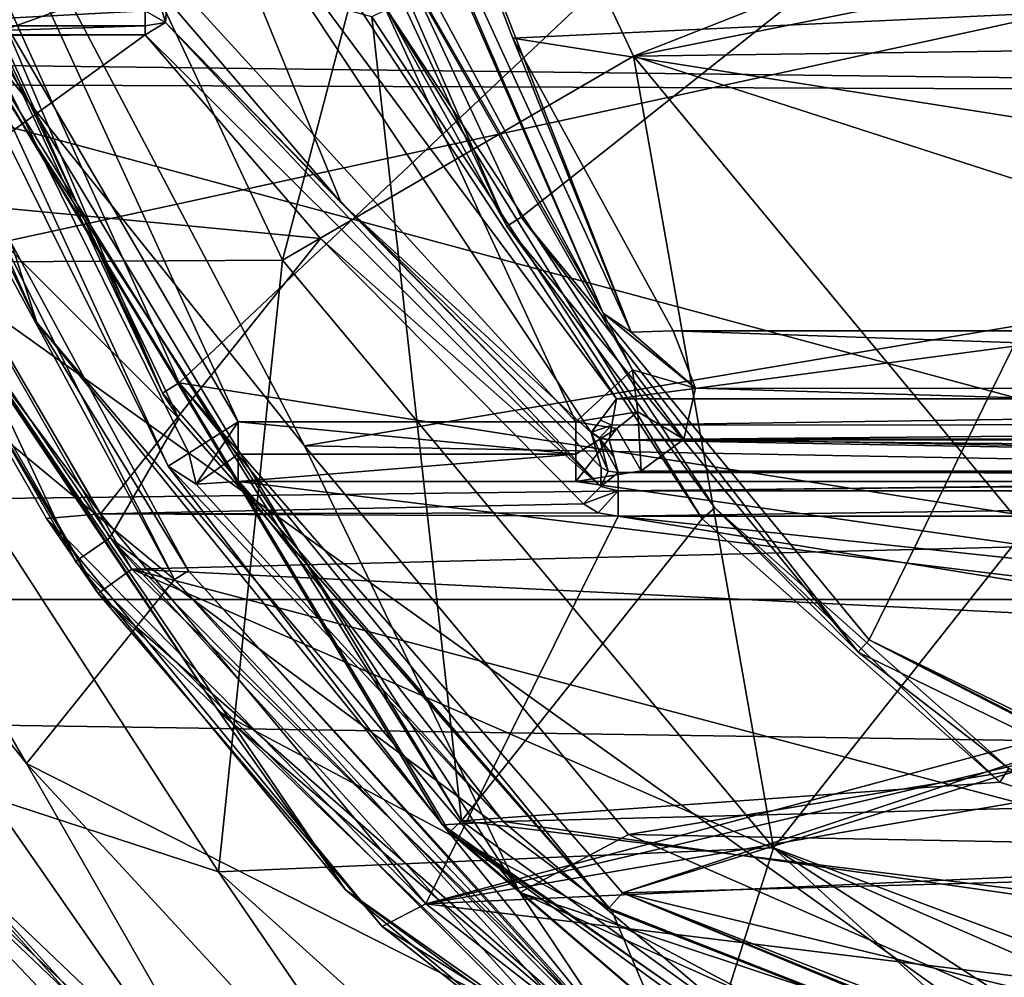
# Model space of a CAD drawing. Extents: x -200 to 200, y -434 to 356.
# Tile 232 of 256: x -109.06 to -103.12, y 242.49 to 248.27. Entities that reach past the tile are written whole.
import ezdxf

# ---------------------------------------------------------------- set-up
doc = ezdxf.new("R2010")
doc.units = 0
doc.header["$LTSCALE"] = 52.148148
for name, color, linetype in [('1680', 7, 'CONTINUOUS'), ('1687', 7, 'CONTINUOUS'), ('1688', 7, 'CONTINUOUS'), ('1689', 7, 'CONTINUOUS'), ('1691', 7, 'CONTINUOUS'), ('3470', 7, 'CONTINUOUS'), ('3472', 7, 'CONTINUOUS'), ('3473', 7, 'CONTINUOUS'), ('3476', 7, 'CONTINUOUS'), ('3488', 7, 'CONTINUOUS'), ('3490', 7, 'CONTINUOUS'), ('3491', 7, 'CONTINUOUS'), ('3500', 7, 'CONTINUOUS'), ('3510', 7, 'CONTINUOUS'), ('3511', 7, 'CONTINUOUS'), ('3512', 7, 'CONTINUOUS'), ('3522', 7, 'CONTINUOUS'), ('3523', 7, 'CONTINUOUS'), ('3524', 7, 'CONTINUOUS'), ('3622', 7, 'CONTINUOUS'), ('3667', 7, 'CONTINUOUS'), ('3679', 7, 'CONTINUOUS'), ('4224', 7, 'CONTINUOUS'), ('4226', 7, 'CONTINUOUS'), ('4228', 7, 'CONTINUOUS'), ('4230', 7, 'CONTINUOUS'), ('4231', 7, 'CONTINUOUS'), ('4233', 7, 'CONTINUOUS'), ('4247', 7, 'CONTINUOUS'), ('4257', 7, 'CONTINUOUS'), ('4272', 7, 'CONTINUOUS'), ('4274', 7, 'CONTINUOUS'), ('4278', 7, 'CONTINUOUS'), ('4279', 7, 'CONTINUOUS'), ('4286', 7, 'CONTINUOUS'), ('4290', 7, 'CONTINUOUS'), ('4296', 7, 'CONTINUOUS'), ('4298', 7, 'CONTINUOUS'), ('4302', 7, 'CONTINUOUS'), ('4303', 7, 'CONTINUOUS'), ('4489', 7, 'CONTINUOUS'), ('4490', 7, 'CONTINUOUS'), ('4492', 7, 'CONTINUOUS'), ('4493', 7, 'CONTINUOUS'), ('4495', 7, 'CONTINUOUS'), ('4511', 7, 'CONTINUOUS'), ('4513', 7, 'CONTINUOUS'), ('4514', 7, 'CONTINUOUS'), ('743', 7, 'CONTINUOUS'), ('805', 7, 'CONTINUOUS'), ('806', 7, 'CONTINUOUS'), ('807', 7, 'CONTINUOUS'), ('809', 7, 'CONTINUOUS'), ('810', 7, 'CONTINUOUS'), ('825', 7, 'CONTINUOUS'), ('828', 7, 'CONTINUOUS')]:
    doc.layers.add(name, color=color, linetype=linetype)

msp = doc.modelspace()

# ---------------------------------------------------------------- linework, layer by layer
at = {"layer": '1680', "color": 7, "linetype": 'CONTINUOUS'}
for points in [[(-104.9845, 238.9234, 68.65), (-110.1971, 243.8921, 68.65), (-110.278, 243.8343, 68.55), (-104.9845, 238.9234, 68.65)], [(-104.9845, 238.9234, 68.65), (-110.278, 243.8343, 68.55), (-105.0317, 238.836, 68.55), (-104.9845, 238.9234, 68.65)]]:
    msp.add_3dface(points, dxfattribs=at)
at = {"layer": '1687', "color": 7, "linetype": 'CONTINUOUS'}
for points in [[(-108.1291, 244.8926, 15.65), (-109.9043, 248.1712, 15.65), (-109.8117, 248.2091, 15.75), (-108.1291, 244.8926, 15.65)], [(-108.1291, 244.8926, 15.65), (-109.8117, 248.2091, 15.75), (-108.043, 244.9457, 15.75), (-108.1291, 244.8926, 15.65)], [(-108.1291, 244.8926, 15.65), (-108.043, 244.9457, 15.75), (-105.4712, 242.0992, 15.75), (-108.1291, 244.8926, 15.65)], [(-105.5343, 242.0217, 15.65), (-108.1291, 244.8926, 15.65), (-105.4712, 242.0992, 15.75), (-105.5343, 242.0217, 15.65)]]:
    msp.add_3dface(points, dxfattribs=at)
at = {"layer": '1688', "color": 7, "linetype": 'CONTINUOUS'}
for points in [[(-105.3603, 248.0483, 68.45), (-101.7495, 249.4688, 68.45), (-106.5103, 250.4974, 68.45), (-105.3603, 248.0483, 68.45)], [(-98.2505, 249.4688, 68.45), (-101.7495, 249.4688, 68.45), (-105.3603, 248.0483, 68.45), (-98.2505, 249.4688, 68.45)], [(-94.5553, 248.1957, 68.45), (-98.2505, 249.4688, 68.45), (-105.3603, 248.0483, 68.45), (-94.5553, 248.1957, 68.45)], [(-96.8636, 245.3089, 68.45), (-94.5553, 248.1957, 68.45), (-105.3603, 248.0483, 68.45), (-96.8636, 245.3089, 68.45)], [(-102.9947, 245.1936, 68.45), (-96.8636, 245.3089, 68.45), (-105.3603, 248.0483, 68.45), (-102.9947, 245.1936, 68.45)]]:
    msp.add_3dface(points, dxfattribs=at)
at = {"layer": '1689', "color": 7, "linetype": 'CONTINUOUS'}
for points in [[(-112.094, 252.118, 68.65), (-110.2413, 246.8017, 68.65), (-108.8006, 249.6343, 68.55), (-112.094, 252.118, 68.65)], [(-108.8006, 249.6343, 68.55), (-110.2413, 246.8017, 68.65), (-107.4767, 246.819, 68.55), (-108.8006, 249.6343, 68.55)], [(-110.2413, 246.8017, 68.65), (-107.8626, 243.1308, 68.65), (-107.4767, 246.819, 68.55), (-110.2413, 246.8017, 68.65)], [(-107.4767, 246.819, 68.55), (-107.8626, 243.1308, 68.65), (-104.5146, 243.2753, 68.55), (-107.4767, 246.819, 68.55)], [(-107.8626, 243.1308, 68.65), (-105.2956, 240.8172, 68.65), (-104.5146, 243.2753, 68.55), (-107.8626, 243.1308, 68.65)], [(-105.2956, 240.8172, 68.65), (-100, 239.1417, 68.65), (-104.5146, 243.2753, 68.55), (-105.2956, 240.8172, 68.65)], [(-100, 239.1417, 68.65), (-100, 240.3664, 68.625), (-104.5146, 243.2753, 68.55), (-100, 239.1417, 68.65)], [(-100, 240.3664, 68.625), (-100, 241.5891, 68.55), (-104.5146, 243.2753, 68.55), (-100, 240.3664, 68.625)]]:
    msp.add_3dface(points, dxfattribs=at)
at = {"layer": '1691', "color": 7, "linetype": 'CONTINUOUS'}
for points in [[(-106.5103, 250.4974, 68.45), (-108.8006, 249.6343, 68.55), (-107.4767, 246.819, 68.55), (-106.5103, 250.4974, 68.45)], [(-105.3603, 248.0483, 68.45), (-106.5103, 250.4974, 68.45), (-107.4767, 246.819, 68.55), (-105.3603, 248.0483, 68.45)], [(-105.3603, 248.0483, 68.45), (-107.4767, 246.819, 68.55), (-104.5146, 243.2753, 68.55), (-105.3603, 248.0483, 68.45)], [(-102.9947, 245.1936, 68.45), (-105.3603, 248.0483, 68.45), (-104.5146, 243.2753, 68.55), (-102.9947, 245.1936, 68.45)], [(-100, 241.5891, 68.55), (-102.9947, 245.1936, 68.45), (-104.5146, 243.2753, 68.55), (-100, 241.5891, 68.55)]]:
    msp.add_3dface(points, dxfattribs=at)
at = {"layer": '3470', "color": 7, "linetype": 'CONTINUOUS'}
for points in [[(-106.397, 243.4377, 58.15), (-106.9376, 248.2847, 58.15), (-109.7756, 249.045, 58.15), (-106.397, 243.4377, 58.15)], [(-104.9447, 245.259, 58.15), (-106.9376, 248.2847, 58.15), (-106.397, 243.4377, 58.15), (-104.9447, 245.259, 58.15)], [(-103.1509, 243.6707, 58.15), (-104.9447, 245.259, 58.15), (-106.397, 243.4377, 58.15), (-103.1509, 243.6707, 58.15)], [(-100, 242.65, 58.15), (-103.1509, 243.6707, 58.15), (-106.397, 243.4377, 58.15), (-100, 242.65, 58.15)], [(-103.028, 240.9948, 58.15), (-100, 242.65, 58.15), (-106.397, 243.4377, 58.15), (-103.028, 240.9948, 58.15)]]:
    msp.add_3dface(points, dxfattribs=at)
at = {"layer": '3472', "color": 7, "linetype": 'CONTINUOUS'}
for points in [[(-108.166, 245.576, 7.15), (-109.8682, 249.0075, 58.05), (-110.2763, 250.1702, 7.15), (-108.166, 245.576, 7.15)], [(-106.4698, 243.3688, 58.05), (-109.8682, 249.0075, 58.05), (-106.5122, 243.4142, 9.0937), (-106.4698, 243.3688, 58.05)], [(-106.5122, 243.4142, 9.0937), (-109.8682, 249.0075, 58.05), (-108.166, 245.576, 7.15), (-106.5122, 243.4142, 9.0937)], [(-104.513, 241.694, 10.3735), (-106.4698, 243.3688, 58.05), (-106.5122, 243.4142, 9.0937), (-104.513, 241.694, 10.3735)], [(-103.0678, 240.9023, 58.05), (-106.4698, 243.3688, 58.05), (-104.513, 241.694, 10.3735), (-103.0678, 240.9023, 58.05)]]:
    msp.add_3dface(points, dxfattribs=at)
at = {"layer": '3473', "color": 7, "linetype": 'CONTINUOUS'}
for points in [[(-107.6781, 250.597, 11.15), (-106.0381, 247.077, 11.15), (-100.55, 251.4221, 11.15), (-107.6781, 250.597, 11.15)], [(-106.0381, 247.077, 11.15), (-103.9385, 244.5297, 11.15), (-100.55, 251.4221, 11.15), (-106.0381, 247.077, 11.15)], [(-103.9385, 244.5297, 11.15), (-100.55, 242.8813, 11.15), (-100.55, 251.4221, 11.15), (-103.9385, 244.5297, 11.15)]]:
    msp.add_3dface(points, dxfattribs=at)
at = {"layer": '3476', "color": 7, "linetype": 'CONTINUOUS'}
for points in [[(-106.1233, 247.024, 11.25), (-107.7727, 250.5643, 11.25), (-106.8478, 248.3292, 58.05), (-106.1233, 247.024, 11.25)], [(-104.8696, 245.3253, 58.05), (-106.1233, 247.024, 11.25), (-106.8478, 248.3292, 58.05), (-104.8696, 245.3253, 58.05)], [(-104.0051, 244.4548, 11.25), (-106.1233, 247.024, 11.25), (-104.8696, 245.3253, 58.05), (-104.0051, 244.4548, 11.25)], [(-103.0957, 243.7543, 58.05), (-104.0051, 244.4548, 11.25), (-104.8696, 245.3253, 58.05), (-103.0957, 243.7543, 58.05)], [(-100.5614, 242.7819, 15.05), (-104.0051, 244.4548, 11.25), (-103.0957, 243.7543, 58.05), (-100.5614, 242.7819, 15.05)], [(-100.5614, 242.7819, 11.25), (-104.0051, 244.4548, 11.25), (-100.5614, 242.7819, 15.05), (-100.5614, 242.7819, 11.25)]]:
    msp.add_3dface(points, dxfattribs=at)
at = {"layer": '3488', "color": 7, "linetype": 'CONTINUOUS'}
for points in [[(-106.9326, 250.3575, -0.0732), (-93.652, 248.7474, 2.7288), (-106.088, 248.1558, 3.5946), (-106.9326, 250.3575, -0.0732)], [(-93.652, 248.7474, 2.7288), (-94.8787, 246.3925, 5.8196), (-106.088, 248.1558, 3.5946), (-93.652, 248.7474, 2.7288)], [(-106.088, 248.1558, 3.5946), (-94.8787, 246.3925, 5.8196), (-105.1214, 246.3925, 5.8196), (-106.088, 248.1558, 3.5946)], [(-94.8787, 246.3925, 5.8196), (-95.0149, 246.0433, 6.2089), (-105.1214, 246.3925, 5.8196), (-94.8787, 246.3925, 5.8196)], [(-105.1214, 246.3925, 5.8196), (-95.0149, 246.0433, 6.2089), (-104.9857, 246.0467, 6.2051), (-105.1214, 246.3925, 5.8196)], [(-104.9857, 246.0467, 6.2051), (-94.9502, 245.747, 6.5278), (-105.0558, 245.7381, 6.5372), (-104.9857, 246.0467, 6.2051)], [(-95.0149, 246.0433, 6.2089), (-94.9502, 245.747, 6.5278), (-104.9857, 246.0467, 6.2051), (-95.0149, 246.0433, 6.2089)], [(-105.0558, 245.7381, 6.5372), (-94.6776, 245.5459, 6.7386), (-105.3141, 245.5486, 6.7358), (-105.0558, 245.7381, 6.5372)], [(-94.9502, 245.747, 6.5278), (-94.6776, 245.5459, 6.7386), (-105.0558, 245.7381, 6.5372), (-94.9502, 245.747, 6.5278)], [(-105.3141, 245.5486, 6.7358), (-94.2916, 245.4847, 6.8018), (-105.7084, 245.4847, 6.8018), (-105.3141, 245.5486, 6.7358)], [(-94.6776, 245.5459, 6.7386), (-94.2916, 245.4847, 6.8018), (-105.3141, 245.5486, 6.7358), (-94.6776, 245.5459, 6.7386)], [(-107.7436, 245.4847, 6.8018), (-93.5591, 243.7556, 8.4358), (-106.1461, 243.4332, 8.7108), (-107.7436, 245.4847, 6.8018)], [(-105.7084, 245.4847, 6.8018), (-93.5591, 243.7556, 8.4358), (-107.7436, 245.4847, 6.8018), (-105.7084, 245.4847, 6.8018)], [(-94.2916, 245.4847, 6.8018), (-93.5591, 243.7556, 8.4358), (-105.7084, 245.4847, 6.8018), (-94.2916, 245.4847, 6.8018)], [(-93.5591, 243.7556, 8.4358), (-95.5956, 241.9312, 9.8856), (-106.1461, 243.4332, 8.7108), (-93.5591, 243.7556, 8.4358)], [(-106.1461, 243.4332, 8.7108), (-95.5956, 241.9312, 9.8856), (-104.2353, 241.8176, 9.9677), (-106.1461, 243.4332, 8.7108)]]:
    msp.add_3dface(points, dxfattribs=at)
at = {"layer": '3490', "color": 7, "linetype": 'CONTINUOUS'}
for points in [[(-105.7084, 245.8435, 6.65), (-109.8008, 250.3229, 6.65), (-107.9382, 250.6792, 6.65), (-105.7084, 245.8435, 6.65)], [(-107.7436, 245.8435, 6.65), (-109.8008, 250.3229, 6.65), (-105.7084, 245.8435, 6.65), (-107.7436, 245.8435, 6.65)]]:
    msp.add_3dface(points, dxfattribs=at)
at = {"layer": '3491', "color": 7, "linetype": 'CONTINUOUS'}
msp.add_3dface([(-105.5429, 246.4991, 6.15), (-107.5266, 251.0475, 6.15), (-106.5431, 248.3562, 3.8845), (-105.5429, 246.4991, 6.15)], dxfattribs=at)
at = {"layer": '3500', "color": 7, "linetype": 'CONTINUOUS'}
for points in [[(-107.9382, 250.6792, 6.65), (-107.5266, 251.0475, 6.15), (-105.5429, 246.4991, 6.15), (-107.9382, 250.6792, 6.65)], [(-105.7084, 245.8435, 6.65), (-107.9382, 250.6792, 6.65), (-105.3656, 246.1568, 6.3463), (-105.7084, 245.8435, 6.65)], [(-107.9382, 250.6792, 6.65), (-105.5429, 246.4991, 6.15), (-105.3656, 246.1568, 6.3463), (-107.9382, 250.6792, 6.65)], [(-105.3344, 245.9044, 6.5152), (-105.7084, 245.8435, 6.65), (-105.3656, 246.1568, 6.3463), (-105.3344, 245.9044, 6.5152)], [(-105.4612, 245.8042, 6.6164), (-105.7084, 245.8435, 6.65), (-105.3344, 245.9044, 6.5152), (-105.4612, 245.8042, 6.6164)]]:
    msp.add_3dface(points, dxfattribs=at)
at = {"layer": '3510', "color": 7, "linetype": 'CONTINUOUS'}
for points in [[(-107.2331, 250.4308, 0.0095), (-106.9326, 250.3575, -0.0732), (-105.373, 246.3834, 5.9528), (-107.2331, 250.4308, 0.0095)], [(-105.5429, 246.4991, 6.15), (-107.2331, 250.4308, 0.0095), (-105.373, 246.3834, 5.9528), (-105.5429, 246.4991, 6.15)], [(-105.5429, 246.4991, 6.15), (-106.5431, 248.3562, 3.8845), (-107.2331, 250.4308, 0.0095), (-105.5429, 246.4991, 6.15)], [(-106.9326, 250.3575, -0.0732), (-106.088, 248.1558, 3.5946), (-105.373, 246.3834, 5.9528), (-106.9326, 250.3575, -0.0732)], [(-106.088, 248.1558, 3.5946), (-105.1214, 246.3925, 5.8196), (-105.373, 246.3834, 5.9528), (-106.088, 248.1558, 3.5946)]]:
    msp.add_3dface(points, dxfattribs=at)
at = {"layer": '3511', "color": 7, "linetype": 'CONTINUOUS'}
for points in [[(-105.5429, 246.4991, 6.15), (-104.9857, 246.0467, 6.2051), (-105.3656, 246.1568, 6.3463), (-105.5429, 246.4991, 6.15)], [(-104.9857, 246.0467, 6.2051), (-105.5429, 246.4991, 6.15), (-105.373, 246.3834, 5.9528), (-104.9857, 246.0467, 6.2051)], [(-105.1214, 246.3925, 5.8196), (-104.9857, 246.0467, 6.2051), (-105.373, 246.3834, 5.9528), (-105.1214, 246.3925, 5.8196)], [(-105.0558, 245.7381, 6.5372), (-105.3344, 245.9044, 6.5152), (-105.3656, 246.1568, 6.3463), (-105.0558, 245.7381, 6.5372)], [(-104.9857, 246.0467, 6.2051), (-105.0558, 245.7381, 6.5372), (-105.3656, 246.1568, 6.3463), (-104.9857, 246.0467, 6.2051)], [(-105.3141, 245.5486, 6.7358), (-105.4612, 245.8042, 6.6164), (-105.3344, 245.9044, 6.5152), (-105.3141, 245.5486, 6.7358)], [(-105.0558, 245.7381, 6.5372), (-105.3141, 245.5486, 6.7358), (-105.3344, 245.9044, 6.5152), (-105.0558, 245.7381, 6.5372)], [(-105.7084, 245.8435, 6.65), (-105.4612, 245.8042, 6.6164), (-105.7084, 245.6487, 6.6895), (-105.7084, 245.8435, 6.65)], [(-105.3141, 245.5486, 6.7358), (-105.7084, 245.4847, 6.8018), (-105.4612, 245.8042, 6.6164), (-105.3141, 245.5486, 6.7358)], [(-105.4612, 245.8042, 6.6164), (-105.7084, 245.4847, 6.8018), (-105.7084, 245.6487, 6.6895), (-105.4612, 245.8042, 6.6164)]]:
    msp.add_3dface(points, dxfattribs=at)
at = {"layer": '3512', "color": 7, "linetype": 'CONTINUOUS'}
for points in [[(-107.7436, 245.8435, 6.65), (-105.7084, 245.8435, 6.65), (-105.7084, 245.6487, 6.6895), (-107.7436, 245.8435, 6.65)], [(-107.7436, 245.8435, 6.65), (-105.7084, 245.6487, 6.6895), (-107.7436, 245.6487, 6.6895), (-107.7436, 245.8435, 6.65)], [(-105.7084, 245.6487, 6.6895), (-107.7436, 245.4847, 6.8018), (-107.7436, 245.6487, 6.6895), (-105.7084, 245.6487, 6.6895)], [(-105.7084, 245.4847, 6.8018), (-107.7436, 245.4847, 6.8018), (-105.7084, 245.6487, 6.6895), (-105.7084, 245.4847, 6.8018)]]:
    msp.add_3dface(points, dxfattribs=at)
at = {"layer": '3522', "color": 7, "linetype": 'CONTINUOUS'}
for points in [[(-106.1461, 243.4332, 8.7108), (-108.166, 245.576, 7.15), (-107.9981, 245.4672, 6.9412), (-106.1461, 243.4332, 8.7108)], [(-106.5122, 243.4142, 9.0937), (-108.166, 245.576, 7.15), (-106.1461, 243.4332, 8.7108), (-106.5122, 243.4142, 9.0937)], [(-107.7436, 245.4847, 6.8018), (-106.1461, 243.4332, 8.7108), (-107.9981, 245.4672, 6.9412), (-107.7436, 245.4847, 6.8018)], [(-106.5122, 243.4142, 9.0937), (-106.1461, 243.4332, 8.7108), (-104.2353, 241.8176, 9.9677), (-106.5122, 243.4142, 9.0937)], [(-104.513, 241.694, 10.3735), (-106.5122, 243.4142, 9.0937), (-104.2353, 241.8176, 9.9677), (-104.513, 241.694, 10.3735)]]:
    msp.add_3dface(points, dxfattribs=at)
at = {"layer": '3523', "color": 7, "linetype": 'CONTINUOUS'}
for points in [[(-108.0424, 245.6543, 6.7966), (-107.7436, 245.8435, 6.65), (-107.9981, 245.4672, 6.9412), (-108.0424, 245.6543, 6.7966)], [(-107.7436, 245.8435, 6.65), (-107.7436, 245.6487, 6.6895), (-107.9981, 245.4672, 6.9412), (-107.7436, 245.8435, 6.65)], [(-108.166, 245.576, 7.15), (-108.0424, 245.6543, 6.7966), (-107.9981, 245.4672, 6.9412), (-108.166, 245.576, 7.15)], [(-107.7436, 245.6487, 6.6895), (-107.7436, 245.4847, 6.8018), (-107.9981, 245.4672, 6.9412), (-107.7436, 245.6487, 6.6895)]]:
    msp.add_3dface(points, dxfattribs=at)
at = {"layer": '3524', "color": 7, "linetype": 'CONTINUOUS'}
for points in [[(-110.2763, 250.1702, 7.15), (-109.8008, 250.3229, 6.65), (-107.7436, 245.8435, 6.65), (-110.2763, 250.1702, 7.15)], [(-110.2763, 250.1702, 7.15), (-107.7436, 245.8435, 6.65), (-108.0424, 245.6543, 6.7966), (-110.2763, 250.1702, 7.15)], [(-108.166, 245.576, 7.15), (-110.2763, 250.1702, 7.15), (-108.0424, 245.6543, 6.7966), (-108.166, 245.576, 7.15)]]:
    msp.add_3dface(points, dxfattribs=at)
at = {"layer": '3622', "color": 7, "linetype": 'CONTINUOUS'}
for points in [[(-107.6781, 250.597, 11.15), (-107.7727, 250.5643, 11.25), (-106.1233, 247.024, 11.25), (-107.6781, 250.597, 11.15)], [(-106.0381, 247.077, 11.15), (-107.6781, 250.597, 11.15), (-106.1233, 247.024, 11.25), (-106.0381, 247.077, 11.15)], [(-106.0381, 247.077, 11.15), (-106.1233, 247.024, 11.25), (-104.0051, 244.4548, 11.25), (-106.0381, 247.077, 11.15)], [(-103.9385, 244.5297, 11.15), (-106.0381, 247.077, 11.15), (-104.0051, 244.4548, 11.25), (-103.9385, 244.5297, 11.15)], [(-103.9385, 244.5297, 11.15), (-104.0051, 244.4548, 11.25), (-100.5614, 242.7819, 11.25), (-103.9385, 244.5297, 11.15)], [(-100.55, 242.8813, 11.15), (-103.9385, 244.5297, 11.15), (-100.5576, 242.8123, 11.1781), (-100.55, 242.8813, 11.15)], [(-103.9385, 244.5297, 11.15), (-100.5614, 242.7819, 11.25), (-100.5576, 242.8123, 11.1781), (-103.9385, 244.5297, 11.15)]]:
    msp.add_3dface(points, dxfattribs=at)
at = {"layer": '3667', "color": 7, "linetype": 'CONTINUOUS'}
for points in [[(-106.9376, 248.2847, 58.15), (-104.9447, 245.259, 58.15), (-106.8478, 248.3292, 58.05), (-106.9376, 248.2847, 58.15)], [(-104.9447, 245.259, 58.15), (-104.8696, 245.3253, 58.05), (-106.8478, 248.3292, 58.05), (-104.9447, 245.259, 58.15)], [(-104.9447, 245.259, 58.15), (-103.1509, 243.6707, 58.15), (-104.8696, 245.3253, 58.05), (-104.9447, 245.259, 58.15)], [(-103.1509, 243.6707, 58.15), (-103.0957, 243.7543, 58.05), (-104.8696, 245.3253, 58.05), (-103.1509, 243.6707, 58.15)], [(-103.1509, 243.6707, 58.15), (-100, 242.65, 58.15), (-103.0957, 243.7543, 58.05), (-103.1509, 243.6707, 58.15)]]:
    msp.add_3dface(points, dxfattribs=at)
at = {"layer": '3679', "color": 7, "linetype": 'CONTINUOUS'}
for points in [[(-106.397, 243.4377, 58.15), (-109.7756, 249.045, 58.15), (-109.8682, 249.0075, 58.05), (-106.397, 243.4377, 58.15)], [(-106.397, 243.4377, 58.15), (-109.8682, 249.0075, 58.05), (-106.4698, 243.3688, 58.05), (-106.397, 243.4377, 58.15)], [(-103.028, 240.9948, 58.15), (-106.397, 243.4377, 58.15), (-106.4698, 243.3688, 58.05), (-103.028, 240.9948, 58.15)], [(-103.028, 240.9948, 58.15), (-106.4698, 243.3688, 58.05), (-103.0678, 240.9023, 58.05), (-103.028, 240.9948, 58.15)]]:
    msp.add_3dface(points, dxfattribs=at)
at = {"layer": '4224', "color": 7, "linetype": 'CONTINUOUS'}
for points in [[(-110.0752, 247.8781, -13.35), (-111.6046, 252.4107, -13.35), (-100, 251.4886, -13.35), (-110.0752, 247.8781, -13.35)], [(-89.9596, 247.8035, -13.35), (-110.0752, 247.8781, -13.35), (-100, 251.4886, -13.35), (-89.9596, 247.8035, -13.35)], [(-108.3856, 244.9543, -13.35), (-110.0752, 247.8781, -13.35), (-100, 245.1664, -13.35), (-108.3856, 244.9543, -13.35)], [(-110.0752, 247.8781, -13.35), (-89.9596, 247.8035, -13.35), (-100, 245.1664, -13.35), (-110.0752, 247.8781, -13.35)], [(-108.3856, 244.9543, -13.35), (-100, 245.1664, -13.35), (-101.3534, 244.6067, -13.35), (-108.3856, 244.9543, -13.35)], [(-101.9164, 243.2504, -13.35), (-108.3856, 244.9543, -13.35), (-101.3534, 244.6067, -13.35), (-101.9164, 243.2504, -13.35)], [(-101.3539, 241.8939, -13.35), (-108.3856, 244.9543, -13.35), (-101.9164, 243.2504, -13.35), (-101.3539, 241.8939, -13.35)], [(-104.7213, 241.4136, -13.35), (-108.3856, 244.9543, -13.35), (-101.3539, 241.8939, -13.35), (-104.7213, 241.4136, -13.35)]]:
    msp.add_3dface(points, dxfattribs=at)
at = {"layer": '4226', "color": 7, "linetype": 'CONTINUOUS'}
for points in [[(-110.3021, 247.7726, -13.1), (-108.5891, 244.809, -13.1), (-110.0797, 247.3091, -3.944), (-110.3021, 247.7726, -13.1)], [(-110.0797, 247.3091, -3.944), (-108.5891, 244.809, -13.1), (-108.9002, 245.26, -6.9148), (-110.0797, 247.3091, -3.944)], [(-108.9002, 245.26, -6.9148), (-108.5891, 244.809, -13.1), (-106.8766, 242.801, -9.1675), (-108.9002, 245.26, -6.9148)], [(-108.5891, 244.809, -13.1), (-104.8536, 241.2015, -13.1), (-106.8766, 242.801, -9.1675), (-108.5891, 244.809, -13.1)], [(-106.8766, 242.801, -9.1675), (-104.8536, 241.2015, -13.1), (-104.8459, 241.1968, -10.2028), (-106.8766, 242.801, -9.1675)]]:
    msp.add_3dface(points, dxfattribs=at)
at = {"layer": '4228', "color": 7, "linetype": 'CONTINUOUS'}
for points in [[(-110.1437, 248.1688, -0.9849), (-109.6799, 247.1815, -3.528), (-108.3053, 248.1763, -0.9589), (-110.1437, 248.1688, -0.9849)], [(-110.0745, 248.1744, -0.9654), (-110.1437, 248.1688, -0.9849), (-108.3053, 248.1763, -0.9589), (-110.0745, 248.1744, -0.9654)], [(-110.0032, 248.1762, -0.9591), (-110.0745, 248.1744, -0.9654), (-108.3053, 248.1763, -0.9589), (-110.0032, 248.1762, -0.9591)], [(-108.3053, 248.1763, -0.9589), (-109.6799, 247.1815, -3.528), (-107.2471, 246.9481, -3.9782), (-108.3053, 248.1763, -0.9589)], [(-109.6799, 247.1815, -3.528), (-108.574, 245.289, -6.4339), (-107.2471, 246.9481, -3.9782), (-109.6799, 247.1815, -3.528)], [(-107.2471, 246.9481, -3.9782), (-108.574, 245.289, -6.4339), (-105.6622, 245.3483, -6.3621), (-107.2471, 246.9481, -3.9782)], [(-105.6622, 245.3483, -6.3621), (-108.574, 245.289, -6.4339), (-105.5727, 245.2956, -6.4259), (-105.6622, 245.3483, -6.3621)], [(-105.5727, 245.2956, -6.4259), (-108.574, 245.289, -6.4339), (-105.4522, 245.2743, -6.4516), (-105.5727, 245.2956, -6.4259)], [(-108.574, 245.289, -6.4339), (-106.6128, 242.9367, -8.7077), (-105.4522, 245.2743, -6.4516), (-108.574, 245.289, -6.4339)], [(-105.4522, 245.2743, -6.4516), (-106.6128, 242.9367, -8.7077), (-100.7567, 244.5088, -7.3022), (-105.4522, 245.2743, -6.4516)], [(-94.5478, 245.2743, -6.4516), (-105.4522, 245.2743, -6.4516), (-100, 244.6926, -7.1096), (-94.5478, 245.2743, -6.4516)], [(-100, 244.6926, -7.1096), (-105.4522, 245.2743, -6.4516), (-100.7567, 244.5088, -7.3022), (-100, 244.6926, -7.1096)], [(-100.7567, 244.5088, -7.3022), (-106.6128, 242.9367, -8.7077), (-101.1511, 244.2224, -7.5891), (-100.7567, 244.5088, -7.3022)], [(-101.1511, 244.2224, -7.5891), (-106.6128, 242.9367, -8.7077), (-101.4459, 243.8239, -7.9638), (-101.1511, 244.2224, -7.5891)], [(-101.4459, 243.8239, -7.9638), (-106.6128, 242.9367, -8.7077), (-101.6239, 243.1637, -8.5283), (-101.4459, 243.8239, -7.9638)], [(-101.6239, 243.1637, -8.5283), (-106.6128, 242.9367, -8.7077), (-101.4106, 242.3007, -9.1742), (-101.6239, 243.1637, -8.5283)], [(-106.6128, 242.9367, -8.7077), (-104.6357, 241.4, -9.7526), (-101.4106, 242.3007, -9.1742), (-106.6128, 242.9367, -8.7077)]]:
    msp.add_3dface(points, dxfattribs=at)
at = {"layer": '4230', "color": 7, "linetype": 'CONTINUOUS'}
for points in [[(-93.264, 247.5969, -7.85), (-91.8211, 250.3621, -7.85), (-107.8643, 249.6335, -7.85), (-93.264, 247.5969, -7.85)], [(-105.4634, 245.9813, -7.85), (-93.264, 247.5969, -7.85), (-107.8643, 249.6335, -7.85), (-105.4634, 245.9813, -7.85)], [(-94.5365, 245.9813, -7.85), (-93.264, 247.5969, -7.85), (-105.4634, 245.9813, -7.85), (-94.5365, 245.9813, -7.85)]]:
    msp.add_3dface(points, dxfattribs=at)
at = {"layer": '4231', "color": 7, "linetype": 'CONTINUOUS'}
for points in [[(-105.5061, 245.7336, -7.6348), (-105.4788, 245.6323, -7.0604), (-105.5059, 245.7351, -7.6434), (-105.5061, 245.7336, -7.6348)], [(-105.4788, 245.6323, -7.0604), (-105.4522, 245.5373, -6.5216), (-105.5059, 245.7351, -7.6434), (-105.4788, 245.6323, -7.0604)], [(-105.4522, 245.5373, -6.5216), (-94.5478, 245.5373, -6.5216), (-105.5059, 245.7351, -7.6434), (-105.4522, 245.5373, -6.5216)], [(-94.5478, 245.5373, -6.5216), (-94.5212, 245.6323, -7.0606), (-105.5059, 245.7351, -7.6434), (-94.5478, 245.5373, -6.5216)], [(-94.5212, 245.6323, -7.0606), (-94.4941, 245.7351, -7.6434), (-105.5059, 245.7351, -7.6434), (-94.5212, 245.6323, -7.0606)]]:
    msp.add_3dface(points, dxfattribs=at)
at = {"layer": '4233', "color": 7, "linetype": 'CONTINUOUS'}
for points in [[(-108.1735, 248.3909, -0.9869), (-107.1234, 247.1639, -4.0364), (-108.0706, 249.4867, -7.6218), (-108.1735, 248.3909, -0.9869)], [(-107.1234, 247.1639, -4.0364), (-105.6145, 245.7785, -7.6218), (-108.0706, 249.4867, -7.6218), (-107.1234, 247.1639, -4.0364)], [(-105.5556, 245.5689, -6.4441), (-105.5846, 245.6702, -7.0134), (-107.1234, 247.1639, -4.0364), (-105.5556, 245.5689, -6.4441)], [(-105.5846, 245.6702, -7.0134), (-105.6145, 245.7785, -7.6218), (-107.1234, 247.1639, -4.0364), (-105.5846, 245.6702, -7.0134)]]:
    msp.add_3dface(points, dxfattribs=at)
at = {"layer": '4247', "color": 7, "linetype": 'CONTINUOUS'}
for points in [[(-110.0797, 247.3091, -3.944), (-108.574, 245.289, -6.4339), (-109.6799, 247.1815, -3.528), (-110.0797, 247.3091, -3.944)], [(-110.0797, 247.3091, -3.944), (-108.9002, 245.26, -6.9148), (-108.574, 245.289, -6.4339), (-110.0797, 247.3091, -3.944)], [(-108.9002, 245.26, -6.9148), (-106.6128, 242.9367, -8.7077), (-108.574, 245.289, -6.4339), (-108.9002, 245.26, -6.9148)], [(-108.9002, 245.26, -6.9148), (-106.8766, 242.801, -9.1675), (-106.6128, 242.9367, -8.7077), (-108.9002, 245.26, -6.9148)], [(-106.8766, 242.801, -9.1675), (-104.6357, 241.4, -9.7526), (-106.6128, 242.9367, -8.7077), (-106.8766, 242.801, -9.1675)], [(-106.8766, 242.801, -9.1675), (-104.8459, 241.1968, -10.2028), (-104.6357, 241.4, -9.7526), (-106.8766, 242.801, -9.1675)]]:
    msp.add_3dface(points, dxfattribs=at)
at = {"layer": '4257', "color": 7, "linetype": 'CONTINUOUS'}
for points in [[(-110.0752, 247.8781, -13.35), (-108.3856, 244.9543, -13.35), (-110.3021, 247.7726, -13.1), (-110.0752, 247.8781, -13.35)], [(-108.3856, 244.9543, -13.35), (-108.5891, 244.809, -13.1), (-110.3021, 247.7726, -13.1), (-108.3856, 244.9543, -13.35)], [(-108.3856, 244.9543, -13.35), (-104.7213, 241.4136, -13.35), (-108.5891, 244.809, -13.1), (-108.3856, 244.9543, -13.35)], [(-104.7213, 241.4136, -13.35), (-104.8536, 241.2015, -13.1), (-108.5891, 244.809, -13.1), (-104.7213, 241.4136, -13.35)]]:
    msp.add_3dface(points, dxfattribs=at)
at = {"layer": '4272', "color": 7, "linetype": 'CONTINUOUS'}
for points in [[(-94.5478, 245.5373, -6.5216), (-105.4522, 245.5373, -6.5216), (-105.4522, 245.4281, -6.4026), (-94.5478, 245.5373, -6.5216)], [(-94.5478, 245.5373, -6.5216), (-105.4522, 245.4281, -6.4026), (-94.5478, 245.4281, -6.4026), (-94.5478, 245.5373, -6.5216)], [(-105.4522, 245.2743, -6.4516), (-94.5478, 245.2743, -6.4516), (-94.5478, 245.4281, -6.4026), (-105.4522, 245.2743, -6.4516)], [(-105.4522, 245.4281, -6.4026), (-105.4522, 245.2743, -6.4516), (-94.5478, 245.4281, -6.4026), (-105.4522, 245.4281, -6.4026)]]:
    msp.add_3dface(points, dxfattribs=at)
at = {"layer": '4274', "color": 7, "linetype": 'CONTINUOUS'}
for points in [[(-105.6145, 245.7785, -7.6218), (-105.5556, 245.5689, -6.4441), (-105.5121, 245.5467, -6.5008), (-105.6145, 245.7785, -7.6218)], [(-105.6145, 245.7785, -7.6218), (-105.5846, 245.6702, -7.0134), (-105.5556, 245.5689, -6.4441), (-105.6145, 245.7785, -7.6218)], [(-105.565, 245.745, -7.63), (-105.6145, 245.7785, -7.6218), (-105.5121, 245.5467, -6.5008), (-105.565, 245.745, -7.63)], [(-105.4522, 245.5373, -6.5216), (-105.565, 245.745, -7.63), (-105.5121, 245.5467, -6.5008), (-105.4522, 245.5373, -6.5216)], [(-105.4522, 245.5373, -6.5216), (-105.4788, 245.6323, -7.0604), (-105.565, 245.745, -7.63), (-105.4522, 245.5373, -6.5216)], [(-105.4788, 245.6323, -7.0604), (-105.5061, 245.7336, -7.6348), (-105.565, 245.745, -7.63), (-105.4788, 245.6323, -7.0604)]]:
    msp.add_3dface(points, dxfattribs=at)
at = {"layer": '4278', "color": 7, "linetype": 'CONTINUOUS'}
for points in [[(-107.1234, 247.1639, -4.0364), (-108.1735, 248.3909, -0.9869), (-108.1823, 248.2512, -0.9494), (-107.1234, 247.1639, -4.0364)], [(-108.1823, 248.2512, -0.9494), (-108.3053, 248.1763, -0.9589), (-105.5572, 245.4531, -6.3507), (-108.1823, 248.2512, -0.9494)], [(-105.5556, 245.5689, -6.4441), (-107.1234, 247.1639, -4.0364), (-108.1823, 248.2512, -0.9494), (-105.5556, 245.5689, -6.4441)], [(-105.5556, 245.5689, -6.4441), (-108.1823, 248.2512, -0.9494), (-105.5572, 245.4531, -6.3507), (-105.5556, 245.5689, -6.4441)], [(-108.3053, 248.1763, -0.9589), (-107.2471, 246.9481, -3.9782), (-105.5572, 245.4531, -6.3507), (-108.3053, 248.1763, -0.9589)], [(-107.2471, 246.9481, -3.9782), (-105.6622, 245.3483, -6.3621), (-105.5572, 245.4531, -6.3507), (-107.2471, 246.9481, -3.9782)]]:
    msp.add_3dface(points, dxfattribs=at)
at = {"layer": '4279', "color": 7, "linetype": 'CONTINUOUS'}
for points in [[(-105.5121, 245.5467, -6.5008), (-105.5556, 245.5689, -6.4441), (-105.5572, 245.4531, -6.3507), (-105.5121, 245.5467, -6.5008)], [(-105.4522, 245.5373, -6.5216), (-105.5121, 245.5467, -6.5008), (-105.5572, 245.4531, -6.3507), (-105.4522, 245.5373, -6.5216)], [(-105.4522, 245.4281, -6.4026), (-105.4522, 245.5373, -6.5216), (-105.5572, 245.4531, -6.3507), (-105.4522, 245.4281, -6.4026)], [(-105.6622, 245.3483, -6.3621), (-105.4522, 245.4281, -6.4026), (-105.5572, 245.4531, -6.3507), (-105.6622, 245.3483, -6.3621)], [(-105.6622, 245.3483, -6.3621), (-105.5727, 245.2956, -6.4259), (-105.4522, 245.4281, -6.4026), (-105.6622, 245.3483, -6.3621)], [(-105.5727, 245.2956, -6.4259), (-105.4522, 245.2743, -6.4516), (-105.4522, 245.4281, -6.4026), (-105.5727, 245.2956, -6.4259)]]:
    msp.add_3dface(points, dxfattribs=at)
at = {"layer": '4286', "color": 7, "linetype": 'CONTINUOUS'}
for points in [[(-108.3053, 248.3205, -0.85), (-110.0015, 248.2301, -0.8803), (-108.3053, 248.2301, -0.8803), (-108.3053, 248.3205, -0.85)], [(-108.3053, 248.3205, -0.85), (-110.0015, 248.3205, -0.85), (-110.0015, 248.2301, -0.8803), (-108.3053, 248.3205, -0.85)], [(-110.0015, 248.2301, -0.8803), (-110.0032, 248.1762, -0.9591), (-108.3053, 248.2301, -0.8803), (-110.0015, 248.2301, -0.8803)], [(-110.0032, 248.1762, -0.9591), (-108.3053, 248.1763, -0.9589), (-108.3053, 248.2301, -0.8803), (-110.0032, 248.1762, -0.9591)]]:
    msp.add_3dface(points, dxfattribs=at)
at = {"layer": '4290', "color": 7, "linetype": 'CONTINUOUS'}
for points in [[(-108.2172, 248.3676, -0.8881), (-108.3053, 248.3205, -0.85), (-108.1823, 248.2512, -0.9494), (-108.2172, 248.3676, -0.8881)], [(-108.1735, 248.3909, -0.9869), (-108.2172, 248.3676, -0.8881), (-108.1823, 248.2512, -0.9494), (-108.1735, 248.3909, -0.9869)], [(-108.3053, 248.3205, -0.85), (-108.3053, 248.2301, -0.8803), (-108.1823, 248.2512, -0.9494), (-108.3053, 248.3205, -0.85)], [(-108.3053, 248.2301, -0.8803), (-108.3053, 248.1763, -0.9589), (-108.1823, 248.2512, -0.9494), (-108.3053, 248.2301, -0.8803)]]:
    msp.add_3dface(points, dxfattribs=at)
at = {"layer": '4296', "color": 7, "linetype": 'CONTINUOUS'}
for points in [[(-108.0706, 249.4867, -7.6218), (-105.4634, 245.9813, -7.85), (-107.8643, 249.6335, -7.85), (-108.0706, 249.4867, -7.6218)], [(-108.0706, 249.4867, -7.6218), (-105.6145, 245.7785, -7.6218), (-105.4634, 245.9813, -7.85), (-108.0706, 249.4867, -7.6218)], [(-105.4634, 245.9813, -7.85), (-105.6145, 245.7785, -7.6218), (-105.5597, 245.853, -7.7937), (-105.4634, 245.9813, -7.85)], [(-105.5597, 245.853, -7.7937), (-105.6145, 245.7785, -7.6218), (-105.6141, 245.7797, -7.6327), (-105.5597, 245.853, -7.7937)], [(-105.6131, 245.7812, -7.6434), (-105.5597, 245.853, -7.7937), (-105.6141, 245.7797, -7.6327), (-105.6131, 245.7812, -7.6434)]]:
    msp.add_3dface(points, dxfattribs=at)
at = {"layer": '4298', "color": 7, "linetype": 'CONTINUOUS'}
for points in [[(-94.5365, 245.9813, -7.85), (-105.4634, 245.9813, -7.85), (-105.4907, 245.8235, -7.7939), (-94.5365, 245.9813, -7.85)], [(-94.5111, 245.8339, -7.802), (-94.5365, 245.9813, -7.85), (-105.4907, 245.8235, -7.7939), (-94.5111, 245.8339, -7.802)], [(-105.5059, 245.7351, -7.6434), (-94.4941, 245.7351, -7.6434), (-94.5111, 245.8339, -7.802), (-105.5059, 245.7351, -7.6434)], [(-105.5059, 245.7351, -7.6434), (-94.5111, 245.8339, -7.802), (-105.4907, 245.8235, -7.7939), (-105.5059, 245.7351, -7.6434)]]:
    msp.add_3dface(points, dxfattribs=at)
at = {"layer": '4302', "color": 7, "linetype": 'CONTINUOUS'}
for points in [[(-105.4907, 245.8235, -7.7939), (-105.4634, 245.9813, -7.85), (-105.5597, 245.853, -7.7937), (-105.4907, 245.8235, -7.7939)], [(-105.4907, 245.8235, -7.7939), (-105.5597, 245.853, -7.7937), (-105.6131, 245.7812, -7.6434), (-105.4907, 245.8235, -7.7939)], [(-105.4907, 245.8235, -7.7939), (-105.6131, 245.7812, -7.6434), (-105.5641, 245.7475, -7.6457), (-105.4907, 245.8235, -7.7939)], [(-105.5059, 245.7351, -7.6434), (-105.4907, 245.8235, -7.7939), (-105.5641, 245.7475, -7.6457), (-105.5059, 245.7351, -7.6434)]]:
    msp.add_3dface(points, dxfattribs=at)
at = {"layer": '4303', "color": 7, "linetype": 'CONTINUOUS'}
for points in [[(-105.6145, 245.7785, -7.6218), (-105.565, 245.745, -7.63), (-105.6141, 245.7797, -7.6327), (-105.6145, 245.7785, -7.6218)], [(-105.565, 245.745, -7.63), (-105.6131, 245.7812, -7.6434), (-105.6141, 245.7797, -7.6327), (-105.565, 245.745, -7.63)], [(-105.6131, 245.7812, -7.6434), (-105.565, 245.745, -7.63), (-105.5641, 245.7475, -7.6457), (-105.6131, 245.7812, -7.6434)], [(-105.565, 245.745, -7.63), (-105.5061, 245.7336, -7.6348), (-105.5641, 245.7475, -7.6457), (-105.565, 245.745, -7.63)], [(-105.5061, 245.7336, -7.6348), (-105.5059, 245.7351, -7.6434), (-105.5641, 245.7475, -7.6457), (-105.5061, 245.7336, -7.6348)]]:
    msp.add_3dface(points, dxfattribs=at)
at = {"layer": '4489', "color": 7, "linetype": 'CONTINUOUS'}
for points in [[(-108.1025, 245.8644, -13.35), (-110.2946, 250.4858, -13.35), (-110.0385, 247.7993, -13.35), (-108.1025, 245.8644, -13.35)], [(-108.5194, 245.1443, -13.35), (-108.1025, 245.8644, -13.35), (-110.0385, 247.7993, -13.35), (-108.5194, 245.1443, -13.35)], [(-105.4902, 242.8944, -13.35), (-108.1025, 245.8644, -13.35), (-108.5194, 245.1443, -13.35), (-105.4902, 242.8944, -13.35)], [(-104.917, 241.5386, -13.35), (-105.4902, 242.8944, -13.35), (-108.5194, 245.1443, -13.35), (-104.917, 241.5386, -13.35)], [(-100, 240.75, -13.35), (-105.4902, 242.8944, -13.35), (-104.917, 241.5386, -13.35), (-100, 240.75, -13.35)]]:
    msp.add_3dface(points, dxfattribs=at)
at = {"layer": '4490', "color": 7, "linetype": 'CONTINUOUS'}
for points in [[(-108.7249, 245.002, -13.6), (-110.2649, 247.693, -13.6), (-110.2378, 247.6356, -14.3273), (-108.7249, 245.002, -13.6)], [(-107.097, 243.0209, -14.264), (-108.7249, 245.002, -13.6), (-110.2378, 247.6356, -14.3273), (-107.097, 243.0209, -14.264)], [(-105.0539, 241.3295, -13.6), (-108.7249, 245.002, -13.6), (-107.097, 243.0209, -14.264), (-105.0539, 241.3295, -13.6)], [(-103.8932, 240.6702, -14.2072), (-105.0539, 241.3295, -13.6), (-107.097, 243.0209, -14.264), (-103.8932, 240.6702, -14.2072)]]:
    msp.add_3dface(points, dxfattribs=at)
at = {"layer": '4492', "color": 7, "linetype": 'CONTINUOUS'}
for points in [[(-109.67, 246.8186, -14.5433), (-111.3314, 250.8931, -14.5665), (-100, 248.92, -16.9831), (-109.67, 246.8186, -14.5433)], [(-100, 239.9095, -14.4123), (-109.67, 246.8186, -14.5433), (-100, 248.92, -16.9831), (-100, 239.9095, -14.4123)], [(-107.8614, 244.0963, -14.5097), (-109.67, 246.8186, -14.5433), (-100, 239.9095, -14.4123), (-107.8614, 244.0963, -14.5097)], [(-104.3261, 241.071, -14.4461), (-107.8614, 244.0963, -14.5097), (-100, 239.9095, -14.4123), (-104.3261, 241.071, -14.4461)]]:
    msp.add_3dface(points, dxfattribs=at)
at = {"layer": '4493', "color": 7, "linetype": 'CONTINUOUS'}
for points in [[(-110.4674, 251.0402, -13.7712), (-110.2946, 250.4858, -13.35), (-108.2008, 246.0168, -13.6985), (-110.4674, 251.0402, -13.7712)], [(-110.2946, 250.4858, -13.35), (-108.1025, 245.8644, -13.35), (-108.2008, 246.0168, -13.6985), (-110.2946, 250.4858, -13.35)], [(-108.2008, 246.0168, -13.6985), (-108.1025, 245.8644, -13.35), (-105.5086, 242.9112, -13.6125), (-108.2008, 246.0168, -13.6985)], [(-108.1025, 245.8644, -13.35), (-105.4902, 242.8944, -13.35), (-105.5086, 242.9112, -13.6125), (-108.1025, 245.8644, -13.35)], [(-105.5086, 242.9112, -13.6125), (-100, 240.75, -13.35), (-100, 240.75, -13.5246), (-105.5086, 242.9112, -13.6125)], [(-105.4902, 242.8944, -13.35), (-100, 240.75, -13.35), (-105.5086, 242.9112, -13.6125), (-105.4902, 242.8944, -13.35)]]:
    msp.add_3dface(points, dxfattribs=at)
at = {"layer": '4495', "color": 7, "linetype": 'CONTINUOUS'}
for points in [[(-110.3621, 251.07, -13.9495), (-108.1006, 246.078, -13.8805), (-100, 253.7188, -16.6428), (-110.3621, 251.07, -13.9495)], [(-100, 253.7188, -16.6428), (-108.1006, 246.078, -13.8805), (-100, 244.8073, -14.9953), (-100, 253.7188, -16.6428)], [(-108.1006, 246.078, -13.8805), (-105.4255, 243.004, -13.7976), (-100, 244.8073, -14.9953), (-108.1006, 246.078, -13.8805)], [(-100, 244.8073, -14.9953), (-105.4255, 243.004, -13.7976), (-101.1699, 244.32, -14.8258), (-100, 244.8073, -14.9953)], [(-101.1699, 244.32, -14.8258), (-105.4255, 243.004, -13.7976), (-101.6407, 243.1075, -14.4252), (-101.1699, 244.32, -14.8258)], [(-101.6407, 243.1075, -14.4252), (-105.4255, 243.004, -13.7976), (-101.0935, 241.9564, -14.0735), (-101.6407, 243.1075, -14.4252)], [(-105.4255, 243.004, -13.7976), (-100, 240.88, -13.7119), (-101.0935, 241.9564, -14.0735), (-105.4255, 243.004, -13.7976)]]:
    msp.add_3dface(points, dxfattribs=at)
at = {"layer": '4511', "color": 7, "linetype": 'CONTINUOUS'}
for points in [[(-110.0385, 247.7993, -13.35), (-110.2649, 247.693, -13.6), (-108.7249, 245.002, -13.6), (-110.0385, 247.7993, -13.35)], [(-108.5194, 245.1443, -13.35), (-110.0385, 247.7993, -13.35), (-108.7249, 245.002, -13.6), (-108.5194, 245.1443, -13.35)], [(-108.5194, 245.1443, -13.35), (-108.7249, 245.002, -13.6), (-105.0539, 241.3295, -13.6), (-108.5194, 245.1443, -13.35)], [(-104.917, 241.5386, -13.35), (-108.5194, 245.1443, -13.35), (-105.0539, 241.3295, -13.6), (-104.917, 241.5386, -13.35)]]:
    msp.add_3dface(points, dxfattribs=at)
at = {"layer": '4513', "color": 7, "linetype": 'CONTINUOUS'}
for points in [[(-107.097, 243.0209, -14.264), (-110.2378, 247.6356, -14.3273), (-107.8614, 244.0963, -14.5097), (-107.097, 243.0209, -14.264)], [(-110.2378, 247.6356, -14.3273), (-109.67, 246.8186, -14.5433), (-107.8614, 244.0963, -14.5097), (-110.2378, 247.6356, -14.3273)], [(-107.097, 243.0209, -14.264), (-107.8614, 244.0963, -14.5097), (-104.3261, 241.071, -14.4461), (-107.097, 243.0209, -14.264)], [(-103.8932, 240.6702, -14.2072), (-107.097, 243.0209, -14.264), (-104.3261, 241.071, -14.4461), (-103.8932, 240.6702, -14.2072)]]:
    msp.add_3dface(points, dxfattribs=at)
at = {"layer": '4514', "color": 7, "linetype": 'CONTINUOUS'}
for points in [[(-110.4674, 251.0402, -13.7712), (-108.2008, 246.0168, -13.6985), (-110.3621, 251.07, -13.9495), (-110.4674, 251.0402, -13.7712)], [(-108.2008, 246.0168, -13.6985), (-108.1006, 246.078, -13.8805), (-110.3621, 251.07, -13.9495), (-108.2008, 246.0168, -13.6985)], [(-108.2008, 246.0168, -13.6985), (-105.5086, 242.9112, -13.6125), (-108.1006, 246.078, -13.8805), (-108.2008, 246.0168, -13.6985)], [(-105.5086, 242.9112, -13.6125), (-105.4255, 243.004, -13.7976), (-108.1006, 246.078, -13.8805), (-105.5086, 242.9112, -13.6125)], [(-105.5086, 242.9112, -13.6125), (-100, 240.75, -13.5246), (-105.4255, 243.004, -13.7976), (-105.5086, 242.9112, -13.6125)], [(-105.4255, 243.004, -13.7976), (-100, 240.75, -13.5246), (-100, 240.7857, -13.6386), (-105.4255, 243.004, -13.7976)], [(-100, 240.88, -13.7119), (-105.4255, 243.004, -13.7976), (-100, 240.7857, -13.6386), (-100, 240.88, -13.7119)]]:
    msp.add_3dface(points, dxfattribs=at)
at = {"layer": '743', "color": 7, "linetype": 'CONTINUOUS'}
for points in [[(160, 248.6001, -6.8584), (160, 244.7727, -9.9107), (-160, 248.6001, -6.8584), (160, 248.6001, -6.8584)], [(160, 244.7727, -9.9107), (-160, 244.7727, -9.9107), (-160, 248.6001, -6.8584), (160, 244.7727, -9.9107)], [(160, 248.6001, 6.8584), (-160, 248.6001, 6.8584), (-160, 244.7727, 9.9107), (160, 248.6001, 6.8584)], [(160, 244.7727, 9.9107), (160, 248.6001, 6.8584), (-160, 244.7727, 9.9107), (160, 244.7727, 9.9107)], [(160, 244.7727, 9.9107), (-160, 244.7727, 9.9107), (-160, 240, 11), (160, 244.7727, 9.9107)], [(160, 240, 11), (160, 244.7727, 9.9107), (-160, 240, 11), (160, 240, 11)], [(160, 244.7727, -9.9107), (160, 240, -11), (-160, 244.7727, -9.9107), (160, 244.7727, -9.9107)], [(160, 240, -11), (-160, 240, -11), (-160, 244.7727, -9.9107), (160, 240, -11)]]:
    msp.add_3dface(points, dxfattribs=at)
at = {"layer": '805', "color": 7, "linetype": 'CONTINUOUS'}
for points in [[(-110.2413, 246.8017, 68.65), (-110.1971, 243.8921, 68.65), (-107.8626, 243.1308, 68.65), (-110.2413, 246.8017, 68.65)], [(-110.1971, 243.8921, 68.65), (-104.9845, 238.9234, 68.65), (-107.8626, 243.1308, 68.65), (-110.1971, 243.8921, 68.65)], [(-107.8626, 243.1308, 68.65), (-104.9845, 238.9234, 68.65), (-105.2956, 240.8172, 68.65), (-107.8626, 243.1308, 68.65)]]:
    msp.add_3dface(points, dxfattribs=at)
at = {"layer": '806', "color": 7, "linetype": 'CONTINUOUS'}
for points in [[(-108.1291, 244.8926, 15.65), (-111.086, 247.3372, 15.65), (-109.9043, 248.1712, 15.65), (-108.1291, 244.8926, 15.65)], [(-109.022, 243.7839, 15.65), (-111.086, 247.3372, 15.65), (-108.1291, 244.8926, 15.65), (-109.022, 243.7839, 15.65)], [(-105.5343, 242.0217, 15.65), (-109.022, 243.7839, 15.65), (-108.1291, 244.8926, 15.65), (-105.5343, 242.0217, 15.65)], [(-106.5057, 241.0602, 15.65), (-109.022, 243.7839, 15.65), (-105.5343, 242.0217, 15.65), (-106.5057, 241.0602, 15.65)]]:
    msp.add_3dface(points, dxfattribs=at)
at = {"layer": '807', "color": 7, "linetype": 'CONTINUOUS'}
for points in [[(-106.2993, 239.6349, 16.65), (-110.278, 243.8343, 68.55), (-110.8268, 244.6985, 16.65), (-106.2993, 239.6349, 16.65)], [(-105.0317, 238.836, 68.55), (-110.278, 243.8343, 68.55), (-106.2993, 239.6349, 16.65), (-105.0317, 238.836, 68.55)]]:
    msp.add_3dface(points, dxfattribs=at)
at = {"layer": '809', "color": 7, "linetype": 'CONTINUOUS'}
for points in [[(-107.3447, 245.6986, 64.65), (-108.9526, 248.7462, 64.65), (-91.1844, 248.4239, 64.65), (-107.3447, 245.6986, 64.65)], [(-92.8355, 245.4334, 64.65), (-107.3447, 245.6986, 64.65), (-91.1844, 248.4239, 64.65), (-92.8355, 245.4334, 64.65)], [(-105.3893, 243.3563, 64.65), (-107.3447, 245.6986, 64.65), (-92.8355, 245.4334, 64.65), (-105.3893, 243.3563, 64.65)], [(-94.8339, 243.1525, 64.65), (-105.3893, 243.3563, 64.65), (-92.8355, 245.4334, 64.65), (-94.8339, 243.1525, 64.65)], [(-100, 241, 64.65), (-105.3893, 243.3563, 64.65), (-94.8339, 243.1525, 64.65), (-100, 241, 64.65)]]:
    msp.add_3dface(points, dxfattribs=at)
at = {"layer": '810', "color": 7, "linetype": 'CONTINUOUS'}
for points in [[(-108.9597, 246.4431, 63.65), (-109.8117, 248.2091, 15.75), (-110.2662, 249.3726, 63.65), (-108.9597, 246.4431, 63.65)], [(-108.043, 244.9457, 15.75), (-109.8117, 248.2091, 15.75), (-108.9597, 246.4431, 63.65), (-108.043, 244.9457, 15.75)], [(-105.4021, 242.0431, 63.65), (-108.043, 244.9457, 15.75), (-108.9597, 246.4431, 63.65), (-105.4021, 242.0431, 63.65)], [(-105.4712, 242.0992, 15.75), (-108.043, 244.9457, 15.75), (-105.4021, 242.0431, 63.65), (-105.4712, 242.0992, 15.75)]]:
    msp.add_3dface(points, dxfattribs=at)
at = {"layer": '825', "color": 7, "linetype": 'CONTINUOUS'}
for points in [[(-111.8773, 247.3734, 15.9429), (-109.022, 243.7839, 15.65), (-107.3334, 240.8436, 15.9429), (-111.8773, 247.3734, 15.9429)], [(-111.086, 247.3372, 15.65), (-109.022, 243.7839, 15.65), (-111.8773, 247.3734, 15.9429), (-111.086, 247.3372, 15.65)], [(-110.8268, 244.6985, 16.65), (-111.8773, 247.3734, 15.9429), (-107.3334, 240.8436, 15.9429), (-110.8268, 244.6985, 16.65)], [(-106.2993, 239.6349, 16.65), (-110.8268, 244.6985, 16.65), (-107.3334, 240.8436, 15.9429), (-106.2993, 239.6349, 16.65)], [(-109.022, 243.7839, 15.65), (-106.5057, 241.0602, 15.65), (-107.3334, 240.8436, 15.9429), (-109.022, 243.7839, 15.65)]]:
    msp.add_3dface(points, dxfattribs=at)
at = {"layer": '828', "color": 7, "linetype": 'CONTINUOUS'}
for points in [[(-108.9597, 246.4431, 63.65), (-110.2662, 249.3726, 63.65), (-109.6418, 248.5626, 64.3571), (-108.9597, 246.4431, 63.65)], [(-108.9526, 248.7462, 64.65), (-107.3447, 245.6986, 64.65), (-109.6418, 248.5626, 64.3571), (-108.9526, 248.7462, 64.65)], [(-108.9597, 246.4431, 63.65), (-109.6418, 248.5626, 64.3571), (-106.0449, 243.005, 64.3571), (-108.9597, 246.4431, 63.65)], [(-109.6418, 248.5626, 64.3571), (-107.3447, 245.6986, 64.65), (-106.0449, 243.005, 64.3571), (-109.6418, 248.5626, 64.3571)], [(-105.4021, 242.0431, 63.65), (-108.9597, 246.4431, 63.65), (-106.0449, 243.005, 64.3571), (-105.4021, 242.0431, 63.65)], [(-107.3447, 245.6986, 64.65), (-105.3893, 243.3563, 64.65), (-106.0449, 243.005, 64.3571), (-107.3447, 245.6986, 64.65)], [(-105.3893, 243.3563, 64.65), (-100, 241, 64.65), (-106.0449, 243.005, 64.3571), (-105.3893, 243.3563, 64.65)], [(-105.4021, 242.0431, 63.65), (-106.0449, 243.005, 64.3571), (-100, 240.2929, 64.3571), (-105.4021, 242.0431, 63.65)], [(-106.0449, 243.005, 64.3571), (-100, 241, 64.65), (-100, 240.2929, 64.3571), (-106.0449, 243.005, 64.3571)]]:
    msp.add_3dface(points, dxfattribs=at)

doc.saveas('drawing.dxf')
